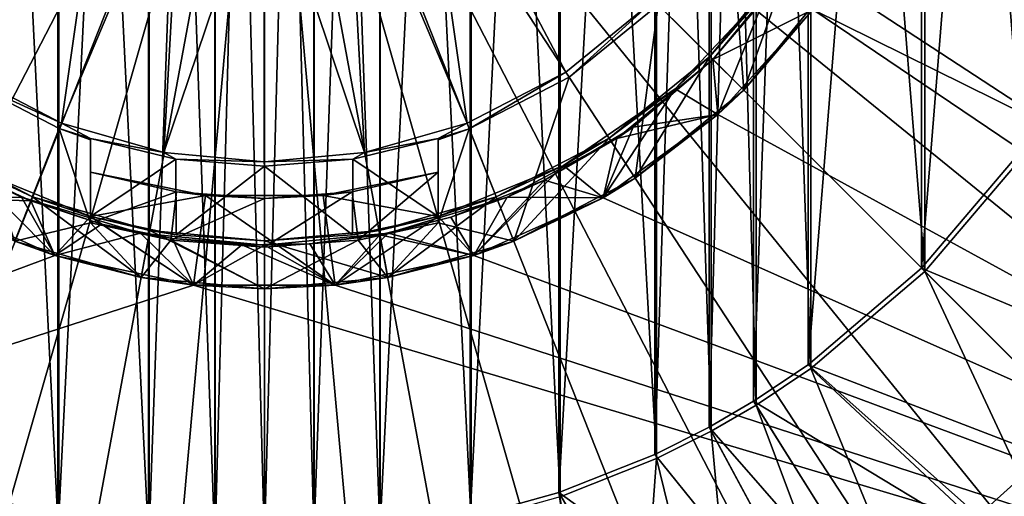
# Model space of a CAD drawing. Header units: metres. Extents: x -900 to 900, y -400 to 400.
# Tile 138 of 249: x -7 to 21, y -25 to -12. Entities that reach past the tile are written whole.
import ezdxf

# ---------------------------------------------------------------- set-up
doc = ezdxf.new("R2010")
doc.units = ezdxf.units.M

msp = doc.modelspace()

# ---------------------------------------------------------------- linework, layer by layer
at = {"layer": 'top'}
for points in [[(-3.332516, -26.658182, -517.427917), (-5.948157, 26.198927, -517.427917), (-3.332516, 26.658182, -517.427917)], [(-1.426473, -26.827774, -517.427917), (-3.332516, 26.658182, -517.427917), (-1.426473, 26.827774, -517.427917)], [(-1.426473, -26.827774, -517.427917), (-3.332516, -26.658182, -517.427917), (-3.332516, 26.658182, -517.427917)], [(-1.419746, 26.696964, -514.427917), (-3.316785, -26.528145, -514.427917), (-1.419746, -26.696964, -514.427917)], [(-1.419746, 26.696964, -514.427917), (-3.316785, 26.528145, -514.427917), (-3.316785, -26.528145, -514.427917)], [(0, -26.865671, -517.427917), (-1.426473, 26.827774, -517.427917), (0, 26.865671, -517.427917)], [(0, -26.865671, -517.427917), (-1.426473, -26.827774, -517.427917), (-1.426473, 26.827774, -517.427917)], [(0, 26.734688, -514.427917), (-1.419746, -26.696964, -514.427917), (0, -26.734688, -514.427917)], [(0, 26.734688, -514.427917), (-1.419746, 26.696964, -514.427917), (-1.419746, -26.696964, -514.427917)], [(1.426473, -26.827774, -517.427917), (0, 26.865671, -517.427917), (1.426473, 26.827774, -517.427917)], [(1.426473, -26.827774, -517.427917), (0, -26.865671, -517.427917), (0, 26.865671, -517.427917)], [(1.419746, 26.696964, -514.427917), (0, 26.734688, -514.427917), (0, -26.734688, -514.427917)], [(1.419746, 26.696964, -514.427917), (0, -26.734688, -514.427917), (1.419746, -26.696964, -514.427917)], [(3.316785, 26.528145, -514.427917), (1.419746, 26.696964, -514.427917), (1.419746, -26.696964, -514.427917)], [(3.332516, -26.658182, -517.427917), (1.426473, 26.827774, -517.427917), (3.332516, 26.658182, -517.427917)], [(3.332516, -26.658182, -517.427917), (1.426473, -26.827774, -517.427917), (1.426473, 26.827774, -517.427917)], [(5.948157, -26.198927, -517.427917), (3.332516, 26.658182, -517.427917), (5.948157, 26.198927, -517.427917)], [(5.948157, -26.198927, -517.427917), (3.332516, -26.658182, -517.427917), (3.332516, 26.658182, -517.427917)], [(-3.316785, 26.528145, -514.427917), (-5.918982, -26.071234, -514.427917), (-3.316785, -26.528145, -514.427917)], [(-3.316785, 26.528145, -514.427917), (-5.918982, 26.071234, -514.427917), (-5.918982, -26.071234, -514.427917)], [(3.316785, 26.528145, -514.427917), (1.419746, -26.696964, -514.427917), (3.316785, -26.528145, -514.427917)], [(5.918982, 26.071234, -514.427917), (3.316785, 26.528145, -514.427917), (3.316785, -26.528145, -514.427917)], [(-5.948157, -26.198927, -517.427917), (-8.505677, 25.483677, -517.427917), (-5.948157, 26.198927, -517.427917)], [(-5.918982, 26.071234, -514.427917), (-8.463373, -25.359711, -514.427917), (-5.918982, -26.071234, -514.427917)], [(-5.918982, 26.071234, -514.427917), (-8.463373, 25.359711, -514.427917), (-8.463373, -25.359711, -514.427917)], [(-3.332516, -26.658182, -517.427917), (-5.948157, -26.198927, -517.427917), (-5.948157, 26.198927, -517.427917)], [(5.918982, 26.071234, -514.427917), (3.316785, -26.528145, -514.427917), (5.918982, -26.071234, -514.427917)], [(8.463373, 25.359711, -514.427917), (5.918982, 26.071234, -514.427917), (5.918982, -26.071234, -514.427917)], [(8.505677, -25.483677, -517.427917), (5.948157, 26.198927, -517.427917), (8.505677, 25.483677, -517.427917)], [(8.505677, -25.483677, -517.427917), (5.948157, -26.198927, -517.427917), (5.948157, 26.198927, -517.427917)], [(-5.948157, -26.198927, -517.427917), (-8.505677, -25.483677, -517.427917), (-8.505677, 25.483677, -517.427917)], [(8.463373, 25.359711, -514.427917), (5.918982, -26.071234, -514.427917), (8.463373, -25.359711, -514.427917)], [(11.225679, 24.263712, -514.427917), (8.463373, 25.359711, -514.427917), (8.463373, -25.359711, -514.427917)], [(11.281076, -24.382404, -517.427917), (8.505677, 25.483677, -517.427917), (11.281076, 24.382404, -517.427917)], [(11.281076, -24.382404, -517.427917), (8.505677, -25.483677, -517.427917), (8.505677, 25.483677, -517.427917)], [(12.852788, -23.59174, -517.427917), (11.281076, 24.382404, -517.427917), (12.852788, 23.59174, -517.427917)], [(12.852788, -23.59174, -517.427917), (11.281076, -24.382404, -517.427917), (11.281076, 24.382404, -517.427917)], [(11.225679, 24.263712, -514.427917), (8.463373, -25.359711, -514.427917), (11.225679, -24.263712, -514.427917)], [(12.790017, 23.476776, -514.427917), (11.225679, 24.263712, -514.427917), (11.225679, -24.263712, -514.427917)], [(14.140537, -22.843149, -517.427917), (12.852788, 23.59174, -517.427917), (14.140537, 22.843149, -517.427917)], [(14.140537, -22.843149, -517.427917), (12.852788, -23.59174, -517.427917), (12.852788, 23.59174, -517.427917)], [(12.790017, 23.476776, -514.427917), (11.225679, -24.263712, -514.427917), (12.790017, -23.476776, -514.427917)], [(14.071715, 22.731705, -514.427917), (12.790017, 23.476776, -514.427917), (12.790017, -23.476776, -514.427917)], [(14.071715, 22.731705, -514.427917), (12.790017, -23.476776, -514.427917), (14.071715, -22.731705, -514.427917)], [(15.637327, 21.684502, -514.427917), (14.071715, 22.731705, -514.427917), (14.071715, -22.731705, -514.427917)], [(15.713568, -21.79101, -517.427917), (14.140537, 22.843149, -517.427917), (15.713568, 21.79101, -517.427917)], [(15.713568, -21.79101, -517.427917), (14.140537, -22.843149, -517.427917), (14.140537, 22.843149, -517.427917)], [(15.637327, 21.684502, -514.427917), (14.071715, -22.731705, -514.427917), (15.637327, -21.684502, -514.427917)], [(18.90428, 18.90428, -514.427917), (15.637327, 21.684502, -514.427917), (15.637327, -21.684502, -514.427917)], [(18.996899, -18.996899, -517.427917), (15.713568, 21.79101, -517.427917), (18.996899, 18.996899, -517.427917)], [(18.996899, -18.996899, -517.427917), (15.713568, -21.79101, -517.427917), (15.713568, 21.79101, -517.427917)], [(21.79101, -15.713568, -517.427917), (18.996899, 18.996899, -517.427917), (21.79101, 15.713568, -517.427917)], [(21.79101, -15.713568, -517.427917), (18.996899, -18.996899, -517.427917), (18.996899, 18.996899, -517.427917)], [(18.90428, 18.90428, -514.427917), (15.637327, -21.684502, -514.427917), (18.90428, -18.90428, -514.427917)], [(21.684502, 15.637327, -514.427917), (18.90428, 18.90428, -514.427917), (18.90428, -18.90428, -514.427917)], [(21.684502, 15.637327, -514.427917), (18.90428, -18.90428, -514.427917), (21.684502, -15.637327, -514.427917)], [(21.684502, -15.637327, -514.427917), (18.90428, -18.90428, -514.427917), (27.942266, -22.688711, -513.617859)], [(18.996899, -18.996899, -517.427917), (21.79101, -15.713568, -517.427917), (26.734667, -26.738085, -516.470337)], [(18.90428, -18.90428, -514.427917), (15.637327, -21.684502, -514.427917), (25.449604, -25.453203, -513.617859)], [(27.942266, -22.688711, -513.617859), (18.90428, -18.90428, -514.427917), (25.449604, -25.453203, -513.617859)], [(15.713568, -21.79101, -517.427917), (18.996899, -18.996899, -517.427917), (23.830284, -29.356178, -516.470337)], [(23.830284, -29.356178, -516.470337), (18.996899, -18.996899, -517.427917), (26.734667, -26.738085, -516.470337)], [(15.637327, -21.684502, -514.427917), (14.071715, -22.731705, -514.427917), (22.684763, -27.945471, -513.617859)], [(14.140537, -22.843149, -517.427917), (15.713568, -21.79101, -517.427917), (19.95665, -32.115414, -516.470337)], [(25.449604, -25.453203, -513.617859), (15.637327, -21.684502, -514.427917), (22.684763, -27.945471, -513.617859)], [(19.95665, -32.115414, -516.470337), (15.713568, -21.79101, -517.427917), (23.830284, -29.356178, -516.470337)], [(14.071715, -22.731705, -514.427917), (12.790017, -23.476776, -514.427917), (18.998596, -30.571247, -513.617859)], [(12.852788, -23.59174, -517.427917), (14.140537, -22.843149, -517.427917), (18.038639, -33.230633, -516.470337)], [(22.684763, -27.945471, -513.617859), (14.071715, -22.731705, -514.427917), (18.998596, -30.571247, -513.617859)], [(18.038639, -33.230633, -516.470337), (14.140537, -22.843149, -517.427917), (19.95665, -32.115414, -516.470337)], [(12.790017, -23.476776, -514.427917), (11.225679, -24.263712, -514.427917), (17.170397, -31.634243, -513.617859)], [(18.998596, -30.571247, -513.617859), (12.790017, -23.476776, -514.427917), (17.170397, -31.634243, -513.617859)], [(11.281076, -24.382404, -517.427917), (12.852788, -23.59174, -517.427917), (13.914193, -35.157684, -516.470337)], [(13.914193, -35.157684, -516.470337), (12.852788, -23.59174, -517.427917), (18.038639, -33.230633, -516.470337)], [(17.170397, -31.634243, -513.617859), (11.225679, -24.263712, -514.427917), (8.463373, -25.359711, -514.427917)], [(8.505677, -25.483677, -517.427917), (11.281076, -24.382404, -517.427917), (10.400405, -36.352428, -516.470337)], [(10.400405, -36.352428, -516.470337), (11.281076, -24.382404, -517.427917), (13.914193, -35.157684, -516.470337)], [(-6.555231, -35.391762, -513.617859), (-8.463373, -25.359711, -514.427917), (-9.90994, -34.602615, -513.617859)], [(-5.918982, -26.071234, -514.427917), (-8.463373, -25.359711, -514.427917), (-6.555231, -35.391762, -513.617859)], [(5.918982, -26.071234, -514.427917), (9.900159, -34.605415, -513.617859), (8.463373, -25.359711, -514.427917)], [(9.900159, -34.605415, -513.617859), (13.245112, -33.468117, -513.617859), (8.463373, -25.359711, -514.427917)], [(8.463373, -25.359711, -514.427917), (13.245112, -33.468117, -513.617859), (17.170397, -31.634243, -513.617859)]]:
    msp.add_3dface(points, dxfattribs=at)
at = {"layer": 'top012'}
for points in [[(55.265408, -30.998743, -504.348846), (19.497459, 0.001257, -504.348846), (55.265408, 31.001257, -504.348846)], [(-31.853441, -9.114505, -500.752808), (-30.806202, -12.193473, -500.752808), (-0.00254, 0.001257, -500.478394)], [(-29.431189, -15.214909, -500.752808), (-0.00254, 0.001257, -500.478394), (-30.806202, -12.193473, -500.752808)], [(-0.00254, 0.001257, -500.478394), (-29.431189, -15.214909, -500.752808), (-27.732025, -18.127523, -500.752808)], [(-25.722971, -20.88023, -500.752808), (-0.00254, 0.001257, -500.478394), (-27.732025, -18.127523, -500.752808)], [(-25.722971, -20.88023, -500.752808), (-23.428864, -23.424891, -500.752808), (-0.00254, 0.001257, -500.478394)], [(-23.428864, -23.424891, -500.752808), (-20.88422, -25.719017, -500.752808), (-0.00254, 0.001257, -500.478394)], [(-18.131529, -27.72809, -500.752808), (-0.00254, 0.001257, -500.478394), (-20.88422, -25.719017, -500.752808)], [(-0.00254, 0.001257, -500.478394), (-18.131529, -27.72809, -500.752808), (-15.218926, -29.427277, -500.752808)], [(-15.218926, -29.427277, -500.752808), (-12.197501, -30.802313, -500.752808), (-0.00254, 0.001257, -500.478394)], [(-0.00254, 0.001257, -500.478394), (-12.197501, -30.802313, -500.752808), (-9.118542, -31.849575, -500.752808)], [(-6.031011, -32.575336, -500.752808), (-0.00254, 0.001257, -500.478394), (-9.118542, -31.849575, -500.752808)], [(-0.00254, 0.001257, -500.478394), (-6.031011, -32.575336, -500.752808), (-2.979477, -32.994423, -500.752808)], [(-2.979477, -32.994423, -500.752808), (-0.002623, -33.128441, -500.752808), (-0.00254, 0.001257, -500.478394)], [(-0.00254, 0.001257, -500.478394), (-0.002623, -33.128441, -500.752808), (2.974232, -32.994438, -500.752808)], [(23.423666, -23.425007, -500.752808), (-0.00254, 0.001257, -500.478394), (20.879011, -25.71912, -500.752808)], [(30.80106, -12.193626, -500.752808), (31.848314, -9.114664, -500.752808), (-0.00254, 0.001257, -500.478394)], [(9.113301, -31.849621, -500.752808), (12.192266, -30.802374, -500.752808), (-0.00254, 0.001257, -500.478394)], [(23.423666, -23.425007, -500.752808), (25.717785, -20.880358, -500.752808), (-0.00254, 0.001257, -500.478394)], [(29.426031, -15.215055, -500.752808), (-0.00254, 0.001257, -500.478394), (27.726854, -18.127663, -500.752808)], [(29.426031, -15.215055, -500.752808), (30.80106, -12.193626, -500.752808), (-0.00254, 0.001257, -500.478394)], [(25.717785, -20.880358, -500.752808), (27.726854, -18.127663, -500.752808), (-0.00254, 0.001257, -500.478394)], [(-0.00254, 0.001257, -500.478394), (12.192266, -30.802374, -500.752808), (15.213699, -29.427353, -500.752808)], [(18.12631, -27.728182, -500.752808), (20.879011, -25.71912, -500.752808), (-0.00254, 0.001257, -500.478394)], [(-0.00254, 0.001257, -500.478394), (15.213699, -29.427353, -500.752808), (18.12631, -27.728182, -500.752808)], [(9.113301, -31.849621, -500.752808), (-0.00254, 0.001257, -500.478394), (6.025768, -32.575367, -500.752808)], [(-0.00254, 0.001257, -500.478394), (2.974232, -32.994438, -500.752808), (6.025768, -32.575367, -500.752808)], [(19.071339, -4.053021, -504.348846), (19.497459, 0.001257, -504.348846), (55.265408, -30.998743, -504.348846)], [(17.811596, -7.930108, -504.348846), (19.071339, -4.053021, -504.348846), (55.265408, -30.998743, -504.348846)], [(-4.502054, -5.361054, -504.518829), (-8.68013, -13.259346, -504.518829), (-11.213714, -11.199357, -504.518829)], [(-5.841479, -14.731392, -504.518829), (-8.68013, -13.259346, -504.518829), (-4.502054, -5.361054, -504.518829)], [(-2.396681, -6.576591, -504.518829), (-5.841479, -14.731392, -504.518829), (-4.502054, -5.361054, -504.518829)], [(4.496973, -5.361054, -504.518829), (5.827522, -14.734907, -504.518829), (2.391601, -6.576591, -504.518829)], [(11.201594, -11.206398, -504.518829), (8.666805, -13.264737, -504.518829), (4.496973, -5.361054, -504.518829)], [(4.496973, -5.361054, -504.518829), (8.666805, -13.264737, -504.518829), (5.827522, -14.734907, -504.518829)], [(-2.891227, -15.580772, -504.518829), (-5.841479, -14.731392, -504.518829), (-2.396681, -6.576591, -504.518829)], [(-0.00254, -6.998743, -504.518829), (-2.891227, -15.580772, -504.518829), (-2.396681, -6.576591, -504.518829)], [(2.391601, -6.576591, -504.518829), (2.877218, -15.582425, -504.518829), (-0.00254, -6.998743, -504.518829)], [(5.827522, -14.734907, -504.518829), (2.877218, -15.582425, -504.518829), (2.391601, -6.576591, -504.518829)], [(-0.00254, -6.998743, -504.518829), (-0.00679, -15.846271, -504.518829), (-2.891227, -15.580772, -504.518829)], [(-0.00254, -15.846272, -504.518829), (-0.00679, -15.846271, -504.518829), (-0.00254, -6.998743, -504.518829)], [(2.877218, -15.582425, -504.518829), (-0.00254, -15.846272, -504.518829), (-0.00254, -6.998743, -504.518829)], [(55.265408, -30.998743, -504.348846), (15.773291, -11.460555, -504.348846), (17.811596, -7.930108, -504.348846)], [(13.40451, -8.766202, -516.818848), (13.786042, -13.787325, -516.818848), (11.32303, -11.327855, -516.818848)], [(16.318872, -10.669333, -516.818848), (13.786042, -13.787325, -516.818848), (13.40451, -8.766202, -516.818848)], [(15.168003, -9.91692, -511.418854), (13.786042, -13.787325, -511.418854), (12.81377, -12.815053, -511.418854)], [(15.168003, -9.91692, -511.418854), (12.81377, -12.815053, -511.418854), (14.474003, -10.904948, -515.318848)], [(12.902159, -12.903441, -509.918854), (15.171781, -10.137899, -509.918854), (14.849785, -10.603974, -507.018829)], [(15.773291, -11.460555, -509.918854), (15.171781, -10.137899, -509.918854), (12.902159, -12.903441, -509.918854)], [(16.318872, -10.669333, -511.418854), (13.786042, -13.787325, -511.418854), (15.168003, -9.91692, -511.418854)], [(12.902159, -12.903441, -509.918854), (14.849785, -10.603974, -507.018829), (12.902159, -12.903441, -507.018829)], [(14.849785, -10.603974, -507.018829), (15.773291, -11.460555, -507.018829), (12.902159, -12.903441, -507.018829)], [(16.318872, -10.669333, -511.418854), (15.773291, -11.460555, -509.918854), (13.786042, -13.787325, -511.418854)], [(13.786042, -13.787325, -516.818848), (16.318872, -10.669333, -516.818848), (15.773291, -11.460555, -515.318848)], [(12.81377, -12.815053, -511.418854), (11.810889, -13.744961, -515.318848), (14.474003, -10.904948, -515.318848)], [(13.045506, -14.490067, -515.318848), (14.474003, -10.904948, -515.318848), (11.810889, -13.744961, -515.318848)], [(13.045506, -14.490067, -515.318848), (15.773291, -11.460555, -515.318848), (14.474003, -10.904948, -515.318848)], [(8.666805, -13.264737, -504.518829), (11.201594, -11.206398, -504.518829), (8.76077, -13.408505, -516.818848)], [(8.76077, -13.408505, -516.818848), (11.201594, -11.206398, -504.518829), (11.32303, -11.327855, -516.818848)], [(11.32303, -11.327855, -516.818848), (10.66805, -16.320156, -516.818848), (8.76077, -13.408505, -516.818848)], [(13.786042, -13.787325, -516.818848), (10.66805, -16.320156, -516.818848), (11.32303, -11.327855, -516.818848)], [(13.045506, -14.490067, -509.918854), (15.773291, -11.460555, -509.918854), (12.902159, -12.903441, -509.918854)], [(15.773291, -11.460555, -507.018829), (13.045506, -14.490067, -507.018829), (12.902159, -12.903441, -507.018829)], [(15.773291, -11.460555, -509.918854), (13.045506, -14.490067, -509.918854), (13.786042, -13.787325, -511.418854)], [(13.045506, -14.490067, -507.018829), (15.773291, -11.460555, -507.018829), (13.045506, -14.490067, -504.348846)], [(15.773291, -11.460555, -507.018829), (15.773291, -11.460555, -504.348846), (13.045506, -14.490067, -504.348846)], [(50.997459, -35.266693, -504.348846), (13.045506, -14.490067, -504.348846), (15.773291, -11.460555, -504.348846)], [(13.786042, -13.787325, -516.818848), (15.773291, -11.460555, -515.318848), (13.045506, -14.490067, -515.318848)], [(50.997459, -35.266693, -504.348846), (15.773291, -11.460555, -504.348846), (55.265408, -30.998743, -504.348846)], [(12.81377, -12.815053, -511.418854), (10.66805, -16.320156, -511.418854), (9.915636, -15.169287, -511.418854)], [(12.81377, -12.815053, -511.418854), (9.915636, -15.169287, -511.418854), (11.810889, -13.744961, -515.318848)], [(10.136617, -15.173063, -509.918854), (12.902159, -12.903441, -509.918854), (10.602692, -14.851068, -507.018829)], [(13.045506, -14.490067, -509.918854), (12.902159, -12.903441, -509.918854), (10.136617, -15.173063, -509.918854)], [(10.602692, -14.851068, -507.018829), (12.902159, -12.903441, -509.918854), (12.902159, -12.903441, -507.018829)], [(12.902159, -12.903441, -507.018829), (13.045506, -14.490067, -507.018829), (10.602692, -14.851068, -507.018829)], [(13.786042, -13.787325, -511.418854), (10.66805, -16.320156, -511.418854), (12.81377, -12.815053, -511.418854)], [(-8.68013, -13.259346, -504.518829), (-5.841479, -14.731392, -504.518829), (-8.774184, -13.403055, -516.818848)], [(5.827522, -14.734907, -504.518829), (8.666805, -13.264737, -504.518829), (5.890716, -14.89461, -516.818848)], [(5.890716, -14.89461, -516.818848), (8.666805, -13.264737, -504.518829), (8.76077, -13.408505, -516.818848)], [(-5.841479, -14.731392, -504.518829), (-5.904769, -14.891058, -516.818848), (-8.774184, -13.403055, -516.818848)], [(-7.180387, -18.129614, -516.818848), (-8.774184, -13.403055, -516.818848), (-5.904769, -14.891058, -516.818848)], [(8.76077, -13.408505, -516.818848), (7.175306, -18.129614, -516.818848), (5.890716, -14.89461, -516.818848)], [(10.66805, -16.320156, -516.818848), (7.175306, -18.129614, -516.818848), (8.76077, -13.408505, -516.818848)], [(9.915636, -15.169287, -511.418854), (8.602699, -15.950717, -515.318848), (11.810889, -13.744961, -515.318848)], [(9.747459, -16.886238, -515.318848), (11.810889, -13.744961, -515.318848), (8.602699, -15.950717, -515.318848)], [(9.747459, -16.886238, -515.318848), (13.045506, -14.490067, -515.318848), (11.810889, -13.744961, -515.318848)], [(13.786042, -13.787325, -511.418854), (13.045506, -14.490067, -509.918854), (10.66805, -16.320156, -511.418854)], [(10.66805, -16.320156, -516.818848), (13.786042, -13.787325, -516.818848), (13.045506, -14.490067, -515.318848)], [(9.747459, -16.886238, -509.918854), (13.045506, -14.490067, -509.918854), (10.136617, -15.173063, -509.918854)], [(13.045506, -14.490067, -509.918854), (9.747459, -16.886238, -509.918854), (10.66805, -16.320156, -511.418854)], [(9.747459, -16.886238, -507.018829), (13.045506, -14.490067, -507.018829), (9.747459, -16.886238, -504.348846)], [(13.045506, -14.490067, -507.018829), (13.045506, -14.490067, -504.348846), (9.747459, -16.886238, -504.348846)], [(9.747459, -16.886238, -504.348846), (13.045506, -14.490067, -504.348846), (50.997459, -35.266693, -504.348846)], [(13.045506, -14.490067, -507.018829), (9.747459, -16.886238, -507.018829), (10.602692, -14.851068, -507.018829)], [(10.66805, -16.320156, -516.818848), (13.045506, -14.490067, -515.318848), (9.747459, -16.886238, -515.318848)], [(-5.00254, -17.602436, -516.818848), (-7.180387, -18.129614, -516.818848), (-5.904769, -14.891058, -516.818848)], [(-5.904769, -14.891058, -516.818848), (-5.841479, -14.731392, -504.518829), (-5.00254, -15.172153, -513.718811)], [(-5.00254, -15.172153, -513.718811), (-5.00254, -15.217722, -516.818848), (-5.904769, -14.891058, -516.818848)], [(-5.904769, -14.891058, -516.818848), (-5.00254, -15.217722, -516.818848), (-5.00254, -17.602436, -516.818848)], [(-5.841479, -14.731392, -504.518829), (-2.891227, -15.580772, -504.518829), (-5.00254, -15.172153, -513.718811)], [(2.877218, -15.582425, -504.518829), (5.827522, -14.734907, -504.518829), (4.99746, -15.172153, -513.718811)], [(4.99746, -15.172153, -513.718811), (5.827522, -14.734907, -504.518829), (5.890716, -14.89461, -516.818848)], [(5.890716, -14.89461, -516.818848), (4.99746, -15.217722, -516.818848), (4.99746, -15.172153, -513.718811)], [(7.175306, -18.129614, -516.818848), (4.99746, -17.602436, -516.818848), (5.890716, -14.89461, -516.818848)], [(5.890716, -14.89461, -516.818848), (4.99746, -17.602436, -516.818848), (4.99746, -15.217722, -516.818848)], [(8.050591, -16.375849, -507.018829), (10.136617, -15.173063, -509.918854), (10.602692, -14.851068, -507.018829)], [(10.602692, -14.851068, -507.018829), (9.747459, -16.886238, -507.018829), (8.050591, -16.375849, -507.018829)], [(-10.141697, -15.173063, -509.918854), (-6.986513, -16.859545, -509.918854), (-8.711265, -16.036842, -507.018829)], [(-9.752541, -16.886238, -509.918854), (-6.986513, -16.859545, -509.918854), (-10.141697, -15.173063, -509.918854)], [(-7.180387, -18.129614, -511.418854), (-9.920717, -15.169287, -511.418854), (-6.674257, -16.851156, -511.418854)], [(-6.674257, -16.851156, -511.418854), (-9.920717, -15.169287, -511.418854), (-8.60778, -15.950717, -515.318848)], [(-2.550542, -15.770238, -513.718811), (-5.00254, -17.420443, -513.718811), (-5.00254, -15.172153, -513.718811)], [(-5.00254, -15.217722, -516.818848), (-5.00254, -15.172153, -513.718811), (-5.00254, -16.142162, -515.318848)], [(-5.00254, -15.172153, -513.718811), (-5.00254, -17.420443, -513.718811), (-5.00254, -16.142162, -515.318848)], [(-5.00254, -15.172153, -513.718811), (-2.891227, -15.580772, -504.518829), (-2.550542, -15.770238, -513.718811)], [(-5.00254, -17.602436, -516.818848), (-5.00254, -15.217722, -516.818848), (-5.00254, -16.142162, -515.818848)], [(-5.00254, -15.217722, -516.818848), (-5.00254, -16.142162, -515.318848), (-5.00254, -16.142162, -515.818848)], [(4.99746, -15.172153, -513.718811), (4.99746, -17.420443, -513.718811), (2.545461, -15.770238, -513.718811)], [(2.545461, -15.770238, -513.718811), (2.877218, -15.582425, -504.518829), (4.99746, -15.172153, -513.718811)], [(4.99746, -15.217722, -516.818848), (4.99746, -16.142162, -515.318848), (4.99746, -15.172153, -513.718811)], [(4.99746, -16.142162, -515.318848), (4.99746, -17.420443, -513.718811), (4.99746, -15.172153, -513.718811)], [(4.99746, -17.602436, -516.818848), (4.99746, -16.142162, -515.818848), (4.99746, -15.217722, -516.818848)], [(4.99746, -16.142162, -515.818848), (4.99746, -16.142162, -515.318848), (4.99746, -15.217722, -516.818848)], [(9.915636, -15.169287, -511.418854), (7.175306, -18.129614, -511.418854), (6.669176, -16.851156, -511.418854)], [(9.915636, -15.169287, -511.418854), (6.669176, -16.851156, -511.418854), (8.602699, -15.950717, -515.318848)], [(6.981432, -16.859545, -509.918854), (10.136617, -15.173063, -509.918854), (8.050591, -16.375849, -507.018829)], [(9.747459, -16.886238, -509.918854), (10.136617, -15.173063, -509.918854), (6.981432, -16.859545, -509.918854)], [(10.66805, -16.320156, -511.418854), (7.175306, -18.129614, -511.418854), (9.915636, -15.169287, -511.418854)], [(-2.539455, -17.945322, -513.718811), (-5.00254, -17.420443, -513.718811), (-2.550542, -15.770238, -513.718811)], [(-2.891227, -15.580772, -504.518829), (-0.00679, -15.846271, -504.518829), (-2.550542, -15.770238, -513.718811)], [(-0.00254, -15.974736, -513.718811), (-2.539455, -17.945322, -513.718811), (-2.550542, -15.770238, -513.718811)], [(-2.550542, -15.770238, -513.718811), (-0.00679, -15.846271, -504.518829), (-0.00254, -15.974736, -513.718811)], [(-0.00679, -15.846271, -504.518829), (-0.00254, -15.846272, -504.518829), (-0.00254, -15.974736, -513.718811)], [(-0.00254, -15.846272, -504.518829), (2.877218, -15.582425, -504.518829), (2.545461, -15.770238, -513.718811)], [(2.545461, -15.770238, -513.718811), (2.534374, -17.945322, -513.718811), (-0.00254, -15.974736, -513.718811)], [(-0.00254, -15.974736, -513.718811), (-0.00254, -15.846272, -504.518829), (2.545461, -15.770238, -513.718811)], [(4.99746, -17.420443, -513.718811), (2.534374, -17.945322, -513.718811), (2.545461, -15.770238, -513.718811)], [(-9.752541, -16.886238, -515.318848), (-6.028372, -18.544346, -515.318848), (-8.60778, -15.950717, -515.318848)], [(-9.752541, -16.886238, -507.018829), (-8.711265, -16.036842, -507.018829), (-6.720269, -16.967379, -507.018829)], [(-6.986513, -16.859545, -509.918854), (-6.720269, -16.967379, -507.018829), (-8.711265, -16.036842, -507.018829)], [(-6.674257, -16.851156, -511.418854), (-8.60778, -15.950717, -515.318848), (-5.00254, -17.420443, -515.318848)], [(-8.60778, -15.950717, -515.318848), (-6.028372, -18.544346, -515.318848), (-5.00254, -17.420443, -515.318848)], [(-2.530999, -16.708527, -515.818848), (-5.00254, -16.142162, -515.318848), (-1.691707, -16.814114, -515.318848)], [(-2.530999, -16.708527, -515.818848), (-5.00254, -16.142162, -515.818848), (-5.00254, -16.142162, -515.318848)], [(-5.00254, -16.142162, -515.818848), (-2.530999, -16.708527, -515.818848), (-5.00254, -17.602436, -516.818848)], [(-5.00254, -16.142162, -515.318848), (-5.00254, -17.420443, -513.718811), (-5.00254, -17.420443, -515.318848)], [(-1.691707, -16.814114, -515.318848), (-5.00254, -16.142162, -515.318848), (-5.00254, -17.420443, -515.318848)], [(-0.00254, -15.974736, -513.718811), (-0.00254, -18.123743, -513.718811), (-2.539455, -17.945322, -513.718811)], [(2.534374, -17.945322, -513.718811), (-0.00254, -18.123743, -513.718811), (-0.00254, -15.974736, -513.718811)], [(2.525918, -16.708527, -515.818848), (1.686626, -16.814114, -515.318848), (4.99746, -16.142162, -515.318848)], [(1.686626, -16.814114, -515.318848), (4.99746, -17.420443, -515.318848), (4.99746, -16.142162, -515.318848)], [(4.99746, -16.142162, -515.818848), (2.525918, -16.708527, -515.818848), (4.99746, -16.142162, -515.318848)], [(2.525918, -16.708527, -515.818848), (4.99746, -16.142162, -515.818848), (2.690919, -18.099442, -516.818848)], [(4.99746, -16.142162, -515.818848), (4.99746, -17.602436, -516.818848), (2.690919, -18.099442, -516.818848)], [(6.669176, -16.851156, -511.418854), (4.99746, -17.420443, -513.718811), (8.602699, -15.950717, -515.318848)], [(8.602699, -15.950717, -515.318848), (4.99746, -17.420443, -513.718811), (4.99746, -17.420443, -515.318848)], [(6.023291, -18.544346, -515.318848), (8.602699, -15.950717, -515.318848), (4.99746, -17.420443, -515.318848)], [(4.99746, -16.142162, -515.318848), (4.99746, -17.420443, -515.318848), (4.99746, -17.420443, -513.718811)], [(6.023291, -18.544346, -515.318848), (9.747459, -16.886238, -515.318848), (8.602699, -15.950717, -515.318848)], [(5.359528, -17.443247, -507.018829), (6.981432, -16.859545, -509.918854), (8.050591, -16.375849, -507.018829)], [(8.050591, -16.375849, -507.018829), (6.023291, -18.544346, -507.018829), (5.359528, -17.443247, -507.018829)], [(9.747459, -16.886238, -507.018829), (6.023291, -18.544346, -507.018829), (8.050591, -16.375849, -507.018829)], [(10.66805, -16.320156, -511.418854), (9.747459, -16.886238, -509.918854), (7.175306, -18.129614, -511.418854)], [(7.175306, -18.129614, -516.818848), (10.66805, -16.320156, -516.818848), (9.747459, -16.886238, -515.318848)], [(-2.530999, -16.708527, -515.818848), (-2.696, -18.099442, -516.818848), (-5.00254, -17.602436, -516.818848)], [(-2.530999, -16.708527, -515.818848), (-0.00254, -16.898743, -515.818848), (-2.696, -18.099442, -516.818848)], [(-0.00254, -16.898743, -515.818848), (-2.530999, -16.708527, -515.818848), (-1.691707, -16.814114, -515.318848)], [(2.525918, -16.708527, -515.818848), (-0.00254, -16.898743, -515.818848), (1.686626, -16.814114, -515.318848)], [(-0.00254, -16.898743, -515.818848), (2.525918, -16.708527, -515.818848), (-0.00254, -18.298742, -516.818848)], [(2.525918, -16.708527, -515.818848), (2.690919, -18.099442, -516.818848), (-0.00254, -18.298742, -516.818848)], [(-9.752541, -16.886238, -504.348846), (-6.028372, -18.544346, -504.348846), (-51.002541, -35.266693, -504.348846)], [(-9.752541, -16.886238, -509.918854), (-6.028372, -18.544346, -509.918854), (-6.986513, -16.859545, -509.918854)], [(-6.028372, -18.544346, -509.918854), (-9.752541, -16.886238, -509.918854), (-7.180387, -18.129614, -511.418854)], [(-9.752541, -16.886238, -507.018829), (-6.028372, -18.544346, -507.018829), (-9.752541, -16.886238, -504.348846)], [(-6.028372, -18.544346, -507.018829), (-6.028372, -18.544346, -504.348846), (-9.752541, -16.886238, -504.348846)], [(-6.028372, -18.544346, -507.018829), (-9.752541, -16.886238, -507.018829), (-6.720269, -16.967379, -507.018829)], [(-7.180387, -18.129614, -516.818848), (-6.028372, -18.544346, -515.318848), (-9.752541, -16.886238, -515.318848)], [(-3.55082, -19.173197, -511.418854), (-7.180387, -18.129614, -511.418854), (-6.674257, -16.851156, -511.418854)], [(-6.720269, -16.967379, -507.018829), (-6.986513, -16.859545, -509.918854), (-4.683567, -17.638201, -507.018829)], [(-6.986513, -16.859545, -509.918854), (-3.562939, -17.898075, -509.918854), (-4.683567, -17.638201, -507.018829)], [(-6.028372, -18.544346, -509.918854), (-3.562939, -17.898075, -509.918854), (-6.986513, -16.859545, -509.918854)], [(-6.028372, -18.544346, -507.018829), (-6.720269, -16.967379, -507.018829), (-4.683567, -17.638201, -507.018829)], [(-3.55082, -19.173197, -511.418854), (-6.674257, -16.851156, -511.418854), (-3.300621, -17.821152, -511.418854)], [(-3.300621, -17.821152, -511.418854), (-6.674257, -16.851156, -511.418854), (-5.00254, -17.420443, -513.718811)], [(-5.00254, -17.420443, -513.718811), (-6.674257, -16.851156, -511.418854), (-5.00254, -17.420443, -515.318848)], [(-5.00254, -17.420443, -515.318848), (-2.040845, -19.39192, -515.318848), (-1.691707, -16.814114, -515.318848)], [(-0.00254, -16.898743, -515.818848), (-0.00254, -18.298742, -516.818848), (-2.696, -18.099442, -516.818848)], [(-2.040845, -19.39192, -515.318848), (2.035765, -19.39192, -515.318848), (-1.691707, -16.814114, -515.318848)], [(-0.00254, -16.898743, -515.818848), (-1.691707, -16.814114, -515.318848), (1.686626, -16.814114, -515.318848)], [(-1.691707, -16.814114, -515.318848), (2.035765, -19.39192, -515.318848), (1.686626, -16.814114, -515.318848)], [(2.035765, -19.39192, -515.318848), (4.99746, -17.420443, -515.318848), (1.686626, -16.814114, -515.318848)], [(6.669176, -16.851156, -511.418854), (3.545739, -19.173197, -511.418854), (3.29554, -17.821152, -511.418854)], [(6.669176, -16.851156, -511.418854), (3.29554, -17.821152, -511.418854), (4.99746, -17.420443, -513.718811)], [(7.175306, -18.129614, -511.418854), (3.545739, -19.173197, -511.418854), (6.669176, -16.851156, -511.418854)], [(3.557858, -17.898075, -509.918854), (6.981432, -16.859545, -509.918854), (5.359528, -17.443247, -507.018829)], [(6.023291, -18.544346, -509.918854), (6.981432, -16.859545, -509.918854), (3.557858, -17.898075, -509.918854)], [(6.023291, -18.544346, -509.918854), (9.747459, -16.886238, -509.918854), (6.981432, -16.859545, -509.918854)], [(9.747459, -16.886238, -509.918854), (6.023291, -18.544346, -509.918854), (7.175306, -18.129614, -511.418854)], [(6.023291, -18.544346, -507.018829), (9.747459, -16.886238, -507.018829), (6.023291, -18.544346, -504.348846)], [(9.747459, -16.886238, -507.018829), (9.747459, -16.886238, -504.348846), (6.023291, -18.544346, -504.348846)], [(6.023291, -18.544346, -504.348846), (9.747459, -16.886238, -504.348846), (50.997459, -35.266693, -504.348846)], [(7.175306, -18.129614, -516.818848), (9.747459, -16.886238, -515.318848), (6.023291, -18.544346, -515.318848)], [(-6.028372, -18.544346, -515.318848), (-2.040845, -19.39192, -515.318848), (-5.00254, -17.420443, -515.318848)], [(-2.539455, -17.945322, -513.718811), (-3.300621, -17.821152, -511.418854), (-5.00254, -17.420443, -513.718811)], [(2.035765, -19.39192, -515.318848), (6.023291, -18.544346, -515.318848), (4.99746, -17.420443, -515.318848)], [(3.29554, -17.821152, -511.418854), (2.534374, -17.945322, -513.718811), (4.99746, -17.420443, -513.718811)], [(3.318285, -17.944065, -507.018829), (3.557858, -17.898075, -509.918854), (5.359528, -17.443247, -507.018829)], [(6.023291, -18.544346, -507.018829), (3.318285, -17.944065, -507.018829), (5.359528, -17.443247, -507.018829)], [(-3.55082, -19.173197, -516.818848), (-7.180387, -18.129614, -516.818848), (-5.00254, -17.602436, -516.818848)], [(-2.040845, -19.39192, -507.018829), (-6.028372, -18.544346, -507.018829), (-4.683567, -17.638201, -507.018829)], [(-2.696, -18.099442, -516.818848), (-3.55082, -19.173197, -516.818848), (-5.00254, -17.602436, -516.818848)], [(-4.683567, -17.638201, -507.018829), (-3.562939, -17.898075, -509.918854), (-2.647321, -18.056086, -507.018829)], [(-2.040845, -19.39192, -507.018829), (-4.683567, -17.638201, -507.018829), (-2.647321, -18.056086, -507.018829)], [(-0.00254, -19.498743, -511.418854), (-3.55082, -19.173197, -511.418854), (-3.300621, -17.821152, -511.418854)], [(-0.00254, -19.498743, -511.418854), (-3.300621, -17.821152, -511.418854), (-0.00254, -18.123743, -511.418854)], [(-0.00254, -18.123743, -511.418854), (-3.300621, -17.821152, -511.418854), (-2.539455, -17.945322, -513.718811)], [(3.545739, -19.173197, -511.418854), (-0.00254, -18.123743, -511.418854), (3.29554, -17.821152, -511.418854)], [(3.29554, -17.821152, -511.418854), (-0.00254, -18.123743, -511.418854), (2.534374, -17.945322, -513.718811)], [(3.545739, -19.173197, -516.818848), (2.690919, -18.099442, -516.818848), (4.99746, -17.602436, -516.818848)], [(7.175306, -18.129614, -516.818848), (3.545739, -19.173197, -516.818848), (4.99746, -17.602436, -516.818848)], [(-6.028372, -18.544346, -509.918854), (-2.040845, -19.39192, -509.918854), (-3.562939, -17.898075, -509.918854)], [(-3.562939, -17.898075, -509.918854), (-0.00254, -18.248743, -509.918854), (-2.647321, -18.056086, -507.018829)], [(-2.040845, -19.39192, -509.918854), (-0.00254, -18.248743, -509.918854), (-3.562939, -17.898075, -509.918854)], [(-0.00254, -19.498743, -516.818848), (-3.55082, -19.173197, -516.818848), (-2.696, -18.099442, -516.818848)], [(-0.00254, -18.298742, -516.818848), (-0.00254, -19.498743, -516.818848), (-2.696, -18.099442, -516.818848)], [(-2.647321, -18.056086, -507.018829), (-0.00254, -18.248743, -509.918854), (-0.652329, -18.237171, -507.018829)], [(-0.652329, -18.237171, -507.018829), (-2.040845, -19.39192, -507.018829), (-2.647321, -18.056086, -507.018829)], [(-0.00254, -18.123743, -513.718811), (-0.00254, -18.123743, -511.418854), (-2.539455, -17.945322, -513.718811)], [(-0.00254, -18.248743, -509.918854), (3.557858, -17.898075, -509.918854), (1.305425, -18.201813, -507.018829)], [(2.035765, -19.39192, -509.918854), (3.557858, -17.898075, -509.918854), (-0.00254, -18.248743, -509.918854)], [(-0.00254, -18.123743, -511.418854), (-0.00254, -18.123743, -513.718811), (2.534374, -17.945322, -513.718811)], [(3.545739, -19.173197, -516.818848), (-0.00254, -19.498743, -516.818848), (2.690919, -18.099442, -516.818848)], [(-0.00254, -19.498743, -516.818848), (-0.00254, -18.298742, -516.818848), (2.690919, -18.099442, -516.818848)], [(3.545739, -19.173197, -511.418854), (-0.00254, -19.498743, -511.418854), (-0.00254, -18.123743, -511.418854)], [(3.557858, -17.898075, -509.918854), (3.318285, -17.944065, -507.018829), (1.305425, -18.201813, -507.018829)], [(2.035765, -19.39192, -507.018829), (1.305425, -18.201813, -507.018829), (3.318285, -17.944065, -507.018829)], [(2.035765, -19.39192, -509.918854), (6.023291, -18.544346, -509.918854), (3.557858, -17.898075, -509.918854)], [(6.023291, -18.544346, -507.018829), (2.035765, -19.39192, -507.018829), (3.318285, -17.944065, -507.018829)], [(-3.55082, -19.173197, -511.418854), (-6.028372, -18.544346, -509.918854), (-7.180387, -18.129614, -511.418854)], [(-7.180387, -18.129614, -516.818848), (-3.55082, -19.173197, -516.818848), (-6.028372, -18.544346, -515.318848)], [(2.035765, -19.39192, -507.018829), (-2.040845, -19.39192, -507.018829), (-0.652329, -18.237171, -507.018829)], [(-2.040845, -19.39192, -509.918854), (2.035765, -19.39192, -509.918854), (-0.00254, -18.248743, -509.918854)], [(-0.00254, -18.248743, -509.918854), (1.305425, -18.201813, -507.018829), (-0.652329, -18.237171, -507.018829)], [(1.305425, -18.201813, -507.018829), (2.035765, -19.39192, -507.018829), (-0.652329, -18.237171, -507.018829)], [(7.175306, -18.129614, -511.418854), (6.023291, -18.544346, -509.918854), (3.545739, -19.173197, -511.418854)], [(3.545739, -19.173197, -516.818848), (7.175306, -18.129614, -516.818848), (6.023291, -18.544346, -515.318848)], [(-6.028372, -18.544346, -504.348846), (-2.040845, -19.39192, -504.348846), (-51.002541, -35.266693, -504.348846)], [(-2.040845, -19.39192, -509.918854), (-6.028372, -18.544346, -509.918854), (-3.55082, -19.173197, -511.418854)], [(-6.028372, -18.544346, -507.018829), (-2.040845, -19.39192, -507.018829), (-6.028372, -18.544346, -504.348846)], [(-2.040845, -19.39192, -507.018829), (-2.040845, -19.39192, -504.348846), (-6.028372, -18.544346, -504.348846)], [(-3.55082, -19.173197, -516.818848), (-2.040845, -19.39192, -515.318848), (-6.028372, -18.544346, -515.318848)], [(6.023291, -18.544346, -509.918854), (2.035765, -19.39192, -509.918854), (3.545739, -19.173197, -511.418854)], [(2.035765, -19.39192, -507.018829), (6.023291, -18.544346, -507.018829), (2.035765, -19.39192, -504.348846)], [(6.023291, -18.544346, -507.018829), (6.023291, -18.544346, -504.348846), (2.035765, -19.39192, -504.348846)], [(50.997459, -35.266693, -504.348846), (2.035765, -19.39192, -504.348846), (6.023291, -18.544346, -504.348846)], [(3.545739, -19.173197, -516.818848), (6.023291, -18.544346, -515.318848), (2.035765, -19.39192, -515.318848)], [(-0.00254, -19.498743, -511.418854), (-2.040845, -19.39192, -509.918854), (-3.55082, -19.173197, -511.418854)], [(-3.55082, -19.173197, -516.818848), (-0.00254, -19.498743, -516.818848), (-2.040845, -19.39192, -515.318848)], [(3.545739, -19.173197, -511.418854), (2.035765, -19.39192, -509.918854), (-0.00254, -19.498743, -511.418854)], [(-0.00254, -19.498743, -516.818848), (3.545739, -19.173197, -516.818848), (2.035765, -19.39192, -515.318848)], [(-51.002541, -35.266693, -504.348846), (-2.040845, -19.39192, -504.348846), (50.997459, -35.266693, -504.348846)], [(2.035765, -19.39192, -509.918854), (-2.040845, -19.39192, -509.918854), (-0.00254, -19.498743, -511.418854)], [(-2.040845, -19.39192, -507.018829), (2.035765, -19.39192, -507.018829), (-2.040845, -19.39192, -504.348846)], [(2.035765, -19.39192, -507.018829), (2.035765, -19.39192, -504.348846), (-2.040845, -19.39192, -504.348846)], [(-2.040845, -19.39192, -504.348846), (2.035765, -19.39192, -504.348846), (50.997459, -35.266693, -504.348846)], [(-0.00254, -19.498743, -516.818848), (2.035765, -19.39192, -515.318848), (-2.040845, -19.39192, -515.318848)], [(51.03574, -37.52689, -501.481964), (25.717785, -20.880358, -500.752808), (17.011749, -37.526943, -500.902924)], [(25.717785, -20.880358, -500.752808), (23.423666, -23.425007, -500.752808), (17.011749, -37.526943, -500.902924)], [(17.011749, -37.526943, -500.902924), (23.423666, -23.425007, -500.752808), (20.879011, -25.71912, -500.752808)]]:
    msp.add_3dface(points, dxfattribs=at)

doc.saveas('drawing.dxf')
